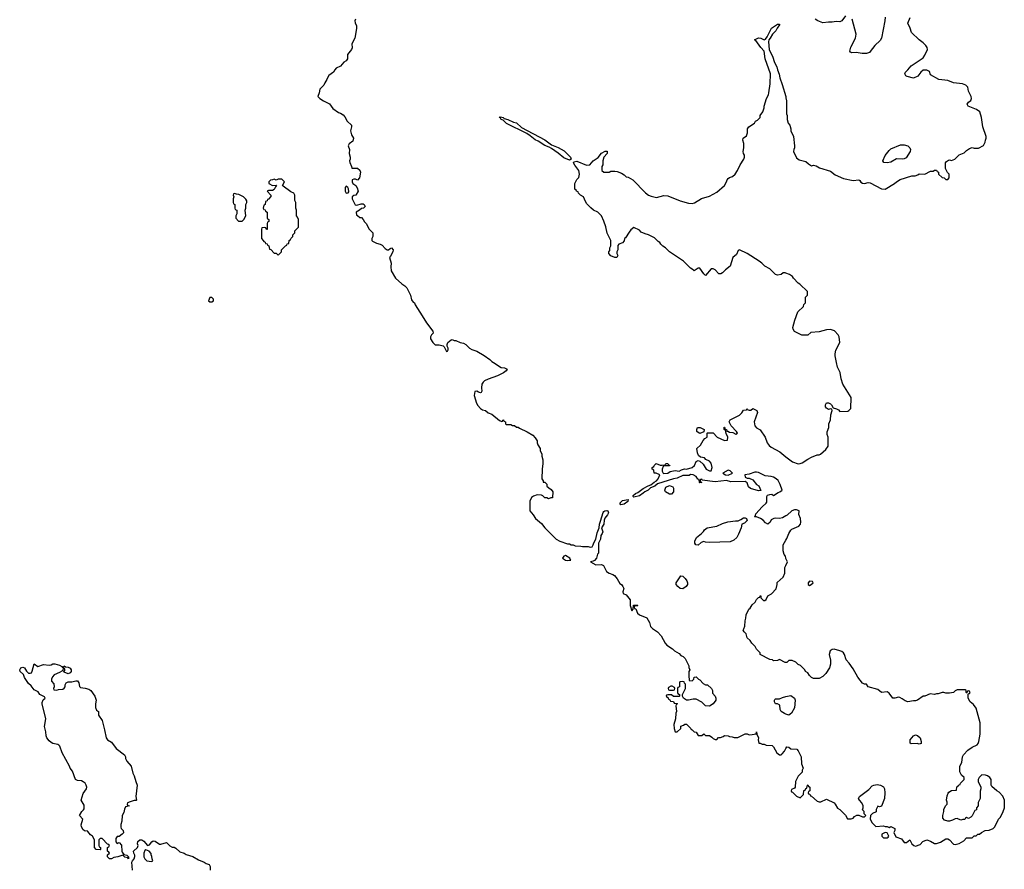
# Model space of a CAD drawing. Header units: inches. Extents: x 2347120 to 2490770, y 707513 to 877705.
# Tile 84 of 132: x 2401898 to 2412309, y 844640 to 853624. Entities that reach past the tile are written whole.
import ezdxf

# ---------------------------------------------------------------- set-up
doc = ezdxf.new("R2010")
doc.units = ezdxf.units.IN
doc.header["$MEASUREMENT"] = 0
for name, color, linetype in [('C4804', 7, 'Continuous'), ('C4805', 7, 'Continuous'), ('C4814', 7, 'Continuous'), ('C4815', 7, 'Continuous')]:
    doc.layers.add(name, color=color, linetype=linetype)

msp = doc.modelspace()

# ---------------------------------------------------------------- linework, layer by layer
at = {"layer": 'C4804', "color": 5}
for points, elevation in [([(2406907, 850000), (2406990, 849945), (2407024, 849944), (2407052, 849930), (2407042, 849910), (2407012, 849890), (2406950, 849859), (2406850, 849824), (2406814, 849806), (2406798, 849790), (2406786, 849770), (2406781, 849730), (2406784, 849696), (2406778, 849682), (2406770, 849678), (2406750, 849684), (2406730, 849697), (2406710, 849694), (2406705, 849650), (2406729, 849569), (2406743, 849543), (2406771, 849511), (2406790, 849498), (2406822, 849490), (2406850, 849466), (2406891, 849451), (2406970, 849385), (2406982, 849382), (2406990, 849374), (2407002, 849378), (2407006, 849390), (2407012, 849392), (2407018, 849378), (2407034, 849370), (2407034, 849350), (2407044, 849344), (2407090, 849342), (2407110, 849332), (2407130, 849332), (2407150, 849314), (2407170, 849314), (2407184, 849304), (2407265, 849265), (2407322, 849230), (2407350, 849202), (2407371, 849170), (2407371, 849150), (2407378, 849130), (2407402, 849090), (2407402, 849070), (2407418, 849030), (2407418, 849010), (2407431, 848970), (2407431, 848931), (2407421, 848870), (2407418, 848770), (2407434, 848746), (2407434, 848734), (2407450, 848732), (2407470, 848712), (2407472, 848692), (2407492, 848672), (2407517, 848657), (2407534, 848630), (2407533, 848573), (2407530, 848568), (2407513, 848567), (2407490, 848558), (2407470, 848568), (2407450, 848568), (2407428, 848588), (2407415, 848595), (2407370, 848599), (2407330, 848584), (2407311, 848570), (2407293, 848533), (2407291, 848430), (2407327, 848387), (2407351, 848350), (2407416, 848296), (2407451, 848250), (2407571, 848131), (2407610, 848111), (2407690, 848082), (2407710, 848082), (2407730, 848072), (2407751, 848071), (2407770, 848062), (2407830, 848058), (2407850, 848052), (2407908, 848052), (2407930, 848045), (2407950, 848051), (2407961, 848070), (2407967, 848093), (2407989, 848130), (2408004, 848196), (2408026, 848250), (2408029, 848290), (2408038, 848322), (2408067, 848413), (2408075, 848425), (2408086, 848430), (2408107, 848433), (2408118, 848430), (2408123, 848410), (2408112, 848388), (2408086, 848354), (2408078, 848330), (2408076, 848290), (2408050, 848250), (2408062, 848210), (2408056, 848190), (2408044, 848170), (2408040, 848130), (2408018, 848090), (2408018, 847982), (2408008, 847972), (2407997, 847930), (2407976, 847904), (2407963, 847897), (2407932, 847890), (2407990, 847859), (2408050, 847862), (2408070, 847854), (2408102, 847790), (2408130, 847771), (2408170, 847758), (2408186, 847746), (2408216, 847710), (2408243, 847663), (2408262, 847650), (2408276, 847630), (2408285, 847610), (2408274, 847574), (2408278, 847558), (2408310, 847542), (2408352, 847490), (2408354, 847430), (2408370, 847374), (2408386, 847390), (2408387, 847433), (2408430, 847434), (2408434, 847430), (2408430, 847426), (2408398, 847422), (2408394, 847410), (2408398, 847398), (2408413, 847393), (2408432, 847350), (2408452, 847330), (2408530, 847298), (2408556, 847250), (2408568, 847208), (2408590, 847185), (2408642, 847150), (2408682, 847110), (2408722, 847030), (2408742, 847010), (2408802, 846970), (2408822, 846950), (2408870, 846922), (2408890, 846902), (2408914, 846890), (2408934, 846870), (2408972, 846790), (2408973, 846773), (2408982, 846750), (2408974, 846730), (2408972, 846690), (2408978, 846638), (2409010, 846634), (2409026, 846650), (2409028, 846672), (2409050, 846674), (2409074, 846650), (2409090, 846642), (2409125, 846605), (2409150, 846592), (2409172, 846592), (2409212, 846552), (2409222, 846530), (2409224, 846504), (2409251, 846470), (2409258, 846450), (2409258, 846430), (2409230, 846388), (2409190, 846366), (2409150, 846368), (2409110, 846408), (2409050, 846439), (2409020, 846440), (2408970, 846429), (2408950, 846429), (2408918, 846450), (2408906, 846470), (2408906, 846490), (2408938, 846550), (2408938, 846598), (2408927, 846607), (2408922, 846622), (2408910, 846626), (2408878, 846622), (2408874, 846610), (2408874, 846570), (2408858, 846562), (2408854, 846550), (2408854, 846510), (2408858, 846498), (2408874, 846490), (2408874, 846470), (2408870, 846466), (2408810, 846466), (2408790, 846486), (2408750, 846486), (2408738, 846482), (2408734, 846470), (2408753, 846453), (2408758, 846438), (2408773, 846433), (2408778, 846418), (2408810, 846414), (2408818, 846398), (2408850, 846394), (2408852, 846390), (2408838, 846382), (2408834, 846370), (2408842, 846310), (2408834, 846290), (2408832, 846232), (2408816, 846170), (2408818, 846130), (2408830, 846094), (2408850, 846094), (2408888, 846130), (2408890, 846154), (2408916, 846164), (2408930, 846174), (2408950, 846174), (2408994, 846130), (2408998, 846118), (2409010, 846114), (2409030, 846094), (2409051, 846091), (2409070, 846054), (2409110, 846054), (2409130, 846074), (2409150, 846054), (2409190, 846054), (2409217, 846037), (2409230, 846022), (2409250, 846014), (2409270, 846014), (2409288, 846032), (2409307, 846033), (2409336, 846044), (2409350, 846054), (2409390, 846052), (2409404, 846044), (2409430, 846042), (2409453, 846033), (2409490, 846032), (2409570, 846074), (2409590, 846074), (2409610, 846062), (2409644, 846064), (2409686, 846074), (2409690, 846094), (2409692, 846070), (2409711, 846031), (2409706, 846010), (2409714, 845974), (2409726, 845974), (2409750, 845962), (2409770, 845962), (2409790, 845954), (2409854, 845950), (2409870, 845934), (2409902, 845870), (2409930, 845852), (2409950, 845851), (2409960, 845860), (2409985, 845890), (2410000, 845916)], 120), ([(2410000, 848378), (2409965, 848355), (2409930, 848349), (2409887, 848353), (2409871, 848349), (2409845, 848335), (2409834, 848310), (2409810, 848288), (2409783, 848303), (2409758, 848330), (2409730, 848349), (2409690, 848368), (2409670, 848366), (2409666, 848370), (2409678, 848382), (2409683, 848397), (2409748, 848472), (2409790, 848511), (2409797, 848523), (2409799, 848581), (2409805, 848595), (2409830, 848604), (2409850, 848605), (2409870, 848593), (2409917, 848623), (2409935, 848630), (2409959, 848650), (2409938, 848710), (2409917, 848750), (2409897, 848770), (2409870, 848787), (2409845, 848795), (2409781, 848801), (2409710, 848835), (2409690, 848839), (2409670, 848839), (2409610, 848817), (2409565, 848810), (2409570, 848786), (2409590, 848776), (2409610, 848775), (2409650, 848759), (2409688, 848708), (2409713, 848693), (2409733, 848647), (2409710, 848641), (2409626, 848666), (2409605, 848685), (2409590, 848726), (2409570, 848739), (2409417, 848737), (2409370, 848750), (2409250, 848736), (2409115, 848755), (2409110, 848766), (2409098, 848762), (2409094, 848750), (2409098, 848738), (2409111, 848730), (2409090, 848726), (2409086, 848730), (2409082, 848762), (2409067, 848767), (2409050, 848795), (2409018, 848810), (2408990, 848813), (2408975, 848805), (2408910, 848804), (2408850, 848776), (2408810, 848770), (2408643, 848717), (2408615, 848690), (2408568, 848672), (2408542, 848650), (2408507, 848633), (2408490, 848616), (2408450, 848590), (2408390, 848575), (2408383, 848583), (2408386, 848594), (2408408, 848612), (2408435, 848625), (2408490, 848668), (2408544, 848696), (2408570, 848704), (2408605, 848735), (2408630, 848746), (2408649, 848770), (2408666, 848810), (2408627, 848827), (2408606, 848830), (2408602, 848862), (2408586, 848870), (2408586, 848890), (2408602, 848898), (2408606, 848910), (2408629, 848931), (2408670, 848912), (2408690, 848912), (2408722, 848918), (2408730, 848932), (2408750, 848932), (2408758, 848918), (2408773, 848913), (2408770, 848906), (2408710, 848906), (2408702, 848898), (2408691, 848870), (2408691, 848850), (2408702, 848830), (2408710, 848826), (2408750, 848828), (2408775, 848845), (2408830, 848858), (2408870, 848851), (2408896, 848864), (2408927, 848873), (2408950, 848871), (2409008, 848890), (2409032, 848908), (2409050, 848952), (2409070, 848962), (2409090, 848954), (2409124, 848924), (2409156, 848870), (2409190, 848855), (2409210, 848852), (2409219, 848890), (2409210, 848935), (2409190, 848955), (2409154, 848974), (2409138, 848990), (2409098, 848998), (2409075, 849015), (2409063, 849043), (2409058, 849090), (2409095, 849125), (2409125, 849175), (2409143, 849197), (2409166, 849210), (2409166, 849250), (2409170, 849254), (2409230, 849254), (2409274, 849210), (2409350, 849174), (2409382, 849178), (2409386, 849210), (2409368, 849248), (2409362, 849282), (2409346, 849290), (2409346, 849314), (2409350, 849314), (2409354, 849306), (2409354, 849294), (2409372, 849290), (2409374, 849274), (2409386, 849274), (2409402, 849262), (2409437, 849257), (2409470, 849242), (2409486, 849250), (2409478, 849270), (2409422, 849330), (2409398, 849370), (2409410, 849394), (2409510, 849442), (2409535, 849465), (2409550, 849494), (2409582, 849498), (2409590, 849514), (2409598, 849498), (2409610, 849494), (2409630, 849494), (2409650, 849512), (2409691, 849491), (2409698, 849470), (2409665, 849370), (2409671, 849330), (2409688, 849308), (2409727, 849287), (2409779, 849210), (2409803, 849150), (2409821, 849121), (2409842, 849102), (2409934, 849054), (2410000, 849002)], 120), ([(2410000, 847926), (2409998, 847930), (2409995, 847950), (2409982, 847970), (2409970, 848006), (2409969, 848071), (2410000, 848121)], 120), ([(2410000, 846827), (2409990, 846826), (2409930, 846858), (2409910, 846848), (2409870, 846846), (2409856, 846856), (2409830, 846858), (2409726, 846910), (2409726, 846930), (2409690, 846966), (2409675, 846995), (2409638, 847030), (2409620, 847060), (2409590, 847088), (2409578, 847130), (2409558, 847150), (2409546, 847170), (2409556, 847184), (2409566, 847210), (2409568, 847268), (2409576, 847296), (2409578, 847330), (2409608, 847390), (2409620, 847400), (2409643, 847437), (2409675, 847465), (2409690, 847494), (2409710, 847514), (2409722, 847518), (2409726, 847530), (2409734, 847530), (2409734, 847510), (2409754, 847490), (2409764, 847484), (2409776, 847484), (2409790, 847494), (2409809, 847531), (2409848, 847552), (2409896, 847604), (2409908, 847650), (2409908, 847672), (2409969, 847730), (2409989, 847770), (2409989, 847830), (2410000, 847853)], 120), ([(2410000, 846280), (2409986, 846286), (2409949, 846309), (2409939, 846330), (2409934, 846374), (2409910, 846389), (2409888, 846390), (2409878, 846410), (2409878, 846430), (2409883, 846437), (2409890, 846442), (2409930, 846442), (2409963, 846457), (2410000, 846466)], 120), ([(2403089, 844630), (2403084, 844716), (2403089, 844731), (2403109, 844751), (2403115, 844775), (2403115, 844790), (2403104, 844810), (2403102, 844830), (2403142, 844870), (2403149, 844890), (2403142, 844910), (2403147, 844933), (2403170, 844951), (2403190, 844951), (2403210, 844938), (2403250, 844892), (2403270, 844898), (2403295, 844930), (2403310, 844941), (2403330, 844938), (2403375, 844905), (2403390, 844905), (2403450, 844925), (2403487, 844887), (2403510, 844875), (2403530, 844873), (2403550, 844862), (2403590, 844823), (2403638, 844810), (2403658, 844798), (2403730, 844776), (2403790, 844739), (2403850, 844716), (2403870, 844703), (2403902, 844690), (2403911, 844670), (2403911, 844630)], 80)]:
    msp.add_lwpolyline(points, dxfattribs=dict(at, elevation=elevation))
for points, elevation in [([(2409090, 849249), (2409070, 849258), (2409058, 849270), (2409058, 849290), (2409066, 849310), (2409092, 849312), (2409134, 849290), (2409133, 849267)], 120), ([(2409390, 848859), (2409334, 848830), (2409362, 848810), (2409390, 848808), (2409435, 848830), (2409410, 848855)], 120), ([(2408770, 848608), (2408728, 848630), (2408718, 848650), (2408730, 848682), (2408770, 848698), (2408804, 848684), (2408812, 848670), (2408812, 848630), (2408790, 848608)], 120), ([(2408254, 848494), (2408243, 848510), (2408270, 848538), (2408331, 848551), (2408327, 848530), (2408290, 848500)], 120), ([(2409190, 848095), (2409150, 848098), (2409130, 848106), (2409104, 848096), (2409070, 848066), (2409046, 848070), (2409038, 848090), (2409038, 848110), (2409055, 848150), (2409108, 848190), (2409129, 848211), (2409138, 848230), (2409168, 848250), (2409270, 848267), (2409330, 848297), (2409387, 848313), (2409466, 848326), (2409495, 848325), (2409523, 848337), (2409550, 848358), (2409570, 848358), (2409582, 848350), (2409591, 848329), (2409560, 848300), (2409532, 848288), (2409526, 848250), (2409498, 848182), (2409479, 848150), (2409450, 848119), (2409410, 848104)], 120), ([(2407670, 847957), (2407650, 847952), (2407638, 847930), (2407670, 847907), (2407690, 847905), (2407710, 847909), (2407726, 847910), (2407718, 847918), (2407715, 847930)], 120), ([(2408910, 847606), (2408882, 847610), (2408855, 847630), (2408839, 847650), (2408839, 847670), (2408890, 847742), (2408910, 847738), (2408934, 847714), (2408951, 847691), (2408958, 847670), (2408958, 847650), (2408945, 847630)], 120), ([(2402090, 846785), (2402150, 846805), (2402210, 846799), (2402230, 846801), (2402250, 846811), (2402270, 846811), (2402318, 846798), (2402344, 846784), (2402350, 846774), (2402362, 846778), (2402370, 846792), (2402382, 846782), (2402410, 846778), (2402430, 846765), (2402441, 846750), (2402442, 846730), (2402430, 846718), (2402410, 846708), (2402370, 846726), (2402366, 846734), (2402370, 846734), (2402378, 846750), (2402370, 846766), (2402358, 846762), (2402354, 846746), (2402344, 846736), (2402320, 846720), (2402264, 846696), (2402244, 846676), (2402234, 846650), (2402234, 846630), (2402260, 846600), (2402262, 846570), (2402254, 846550), (2402258, 846538), (2402290, 846534), (2402310, 846542), (2402355, 846545), (2402370, 846554), (2402378, 846570), (2402378, 846590), (2402390, 846611), (2402410, 846622), (2402450, 846622), (2402490, 846632), (2402510, 846632), (2402525, 846610), (2402530, 846574), (2402541, 846561), (2402590, 846556), (2402630, 846543), (2402651, 846530), (2402691, 846470), (2402705, 846430), (2402698, 846390), (2402698, 846350), (2402710, 846322), (2402732, 846310), (2402731, 846270), (2402770, 846214), (2402795, 846115), (2402811, 846030), (2402828, 846008), (2402870, 845984), (2402919, 845919), (2403005, 845850), (2403018, 845830), (2403018, 845810), (2403030, 845782), (2403075, 845730), (2403095, 845655), (2403110, 845630), (2403125, 845570), (2403141, 845530), (2403126, 845410), (2403134, 845370), (2403130, 845366), (2403110, 845366), (2403065, 845355), (2403038, 845342), (2403034, 845330), (2403038, 845318), (2403054, 845310), (2403018, 845302), (2403005, 845275), (2403000, 845240), (2402982, 845210), (2402978, 845150), (2402966, 845114), (2402966, 845086), (2402972, 845070), (2402991, 845051), (2402994, 845026), (2402982, 845010), (2402950, 844986), (2402930, 844986), (2402913, 844967), (2402914, 844930), (2402930, 844914), (2402950, 844922), (2402974, 844894), (2402978, 844830), (2402982, 844822), (2402998, 844798), (2403031, 844791), (2403050, 844772), (2403050, 844749), (2403042, 844762), (2403010, 844769), (2402990, 844788), (2402934, 844770), (2402895, 844765), (2402870, 844749), (2402846, 844750), (2402828, 844770), (2402828, 844792), (2402846, 844810), (2402842, 844822), (2402826, 844830), (2402826, 844870), (2402842, 844878), (2402846, 844890), (2402842, 844902), (2402827, 844907), (2402770, 844966), (2402750, 844966), (2402734, 844950), (2402734, 844890), (2402738, 844878), (2402754, 844870), (2402754, 844850), (2402750, 844846), (2402706, 844850), (2402688, 844870), (2402688, 844950), (2402669, 844989), (2402646, 845006), (2402620, 845040), (2402610, 845048), (2402590, 845044), (2402570, 845058), (2402553, 845090), (2402549, 845110), (2402566, 845170), (2402529, 845210), (2402555, 845250), (2402573, 845267), (2402579, 845281), (2402579, 845319), (2402548, 845370), (2402570, 845442), (2402604, 845490), (2402607, 845510), (2402601, 845530), (2402590, 845550), (2402570, 845566), (2402550, 845574), (2402510, 845579), (2402489, 845590), (2402456, 845676), (2402430, 845708), (2402426, 845730), (2402347, 845870), (2402322, 845942), (2402313, 845953), (2402300, 845960), (2402250, 845969), (2402230, 845981), (2402210, 845997), (2402186, 846030), (2402177, 846050), (2402174, 846094), (2402161, 846150), (2402173, 846230), (2402134, 846390), (2402135, 846405), (2402147, 846433), (2402166, 846450), (2402162, 846462), (2402110, 846488), (2402095, 846515), (2402050, 846538), (2402020, 846580), (2401990, 846606), (2401949, 846669), (2401940, 846700), (2401902, 846730), (2401898, 846750), (2401909, 846771), (2401930, 846778), (2401950, 846771), (2401970, 846734), (2401990, 846714), (2402010, 846714), (2402022, 846718), (2402030, 846734), (2402050, 846811)], 80), ([(2408796, 846576), (2408784, 846576), (2408758, 846562), (2408754, 846550), (2408758, 846538), (2408770, 846534), (2408810, 846534), (2408822, 846538), (2408826, 846550), (2408822, 846562)], 120), ([(2403230, 844846), (2403222, 844838), (2403212, 844810), (2403212, 844770), (2403222, 844750), (2403242, 844730), (2403290, 844722), (2403306, 844730), (2403298, 844750), (2403296, 844776), (2403287, 844793), (2403287, 844807), (2403266, 844830)], 80)]:
    msp.add_lwpolyline(points, close=True, dxfattribs=dict(at, elevation=elevation))
at = {"layer": 'C4805', "color": 5, "elevation": 120}
for points in [[(2405450, 853628), (2405441, 853610), (2405445, 853590), (2405459, 853559), (2405459, 853530), (2405441, 853430), (2405411, 853370), (2405414, 853326), (2405406, 853310), (2405363, 853257), (2405365, 853210), (2405351, 853190), (2405327, 853173), (2405290, 853134), (2405245, 853110), (2405230, 853095), (2405216, 853070), (2405168, 853032), (2405151, 853010), (2405145, 852990), (2405123, 852957), (2405115, 852930), (2405071, 852889), (2405066, 852850), (2405052, 852810), (2405072, 852790), (2405110, 852766), (2405174, 852734), (2405210, 852686), (2405270, 852641), (2405290, 852636), (2405318, 852618), (2405337, 852597), (2405361, 852550), (2405406, 852510), (2405407, 852490), (2405397, 852450), (2405408, 852408), (2405426, 852370), (2405425, 852355), (2405422, 852338), (2405382, 852310), (2405372, 852290), (2405385, 852250), (2405382, 852210), (2405391, 852170), (2405391, 852150), (2405384, 852130), (2405387, 852113), (2405407, 852070), (2405410, 852054), (2405470, 852054), (2405493, 852033), (2405502, 852010), (2405492, 851950), (2405470, 851926), (2405450, 851938), (2405430, 851938), (2405414, 851930), (2405414, 851910), (2405422, 851890), (2405451, 851871), (2405466, 851846), (2405476, 851810), (2405451, 851769), (2405430, 851766), (2405414, 851750), (2405412, 851730), (2405445, 851665), (2405464, 851664), (2405510, 851678), (2405530, 851678), (2405542, 851670), (2405552, 851650), (2405534, 851630), (2405513, 851627), (2405492, 851608), (2405454, 851590), (2405458, 851558), (2405470, 851554), (2405493, 851533), (2405511, 851531), (2405531, 851511), (2405545, 851485), (2405562, 851470), (2405592, 851410), (2405631, 851371), (2405632, 851330), (2405622, 851310), (2405622, 851290), (2405630, 851282), (2405670, 851262), (2405710, 851251), (2405730, 851238), (2405763, 851203), (2405785, 851190), (2405798, 851190), (2405815, 851205), (2405829, 851211), (2405846, 851190), (2405845, 851170), (2405818, 851122), (2405807, 851110), (2405825, 851050), (2405821, 851010), (2405827, 850967), (2405872, 850890), (2405938, 850830), (2405970, 850811), (2405990, 850790), (2406031, 850710), (2406041, 850661), (2406058, 850638), (2406071, 850631), (2406078, 850610), (2406154, 850494), (2406198, 850418), (2406265, 850330), (2406271, 850309), (2406252, 850290), (2406242, 850270), (2406242, 850250), (2406265, 850210), (2406290, 850187), (2406335, 850185), (2406375, 850175), (2406385, 850165), (2406410, 850114), (2406422, 850118), (2406427, 850133), (2406428, 850150), (2406418, 850170), (2406418, 850190), (2406426, 850210), (2406460, 850240), (2406470, 850242), (2406493, 850233), (2406510, 850232), (2406554, 850210), (2406590, 850202), (2406614, 850190), (2406654, 850150), (2406677, 850137), (2406730, 850118), (2406810, 850072), (2406870, 850031), (2406890, 850011), (2406907, 850000)], [(2410000, 850943), (2409990, 850946), (2409970, 850946), (2409950, 850928), (2409910, 850922), (2409890, 850929), (2409830, 850988), (2409776, 851016), (2409746, 851050), (2409718, 851070), (2409589, 851150), (2409510, 851192), (2409496, 851184), (2409478, 851142), (2409438, 851110), (2409410, 851018), (2409360, 850980), (2409330, 850948), (2409310, 850938), (2409290, 850938), (2409250, 850978), (2409230, 850988), (2409210, 850988), (2409150, 850918), (2409130, 850938), (2409090, 850998), (2409070, 850998), (2409029, 850969), (2409020, 850980), (2408990, 850998), (2408918, 851070), (2408770, 851169), (2408728, 851210), (2408698, 851230), (2408678, 851250), (2408668, 851268), (2408650, 851278), (2408610, 851318), (2408546, 851350), (2408510, 851358), (2408470, 851378), (2408450, 851398), (2408390, 851426), (2408360, 851400), (2408342, 851378), (2408304, 851316), (2408294, 851310), (2408290, 851286), (2408270, 851266), (2408234, 851250), (2408224, 851236), (2408222, 851190), (2408212, 851170), (2408212, 851150), (2408222, 851130), (2408212, 851110), (2408190, 851108), (2408148, 851128), (2408128, 851150), (2408128, 851170), (2408136, 851184), (2408138, 851210), (2408147, 851233), (2408148, 851288), (2408110, 851366), (2408095, 851435), (2408075, 851495), (2408048, 851550), (2408010, 851588), (2407966, 851610), (2407936, 851636), (2407896, 851676), (2407880, 851700), (2407858, 851750), (2407828, 851770), (2407806, 851790), (2407802, 851802), (2407786, 851810), (2407782, 851822), (2407766, 851830), (2407768, 851892), (2407790, 851934), (2407810, 851954), (2407818, 851990), (2407809, 852030), (2407766, 852086), (2407754, 852110), (2407758, 852122), (2407790, 852127), (2407890, 852087), (2407926, 852090), (2407962, 852130), (2408013, 852167), (2408050, 852211), (2408090, 852232), (2408110, 852232), (2408111, 852210), (2408076, 852170), (2408062, 852130), (2408062, 852090), (2408054, 852070), (2408054, 852030), (2408073, 852013), (2408130, 852012), (2408150, 852022), (2408190, 852022), (2408217, 852017), (2408260, 852000), (2408290, 851982), (2408310, 851962), (2408330, 851958), (2408382, 851930), (2408514, 851794), (2408548, 851768), (2408576, 851756), (2408630, 851745), (2408710, 851764), (2408750, 851761), (2408882, 851710), (2408970, 851685), (2409010, 851681), (2409034, 851686), (2409107, 851733), (2409190, 851759), (2409270, 851801), (2409350, 851871), (2409372, 851908), (2409377, 851930), (2409390, 851946), (2409404, 851956), (2409435, 851965), (2409464, 851990), (2409489, 852030), (2409516, 852090), (2409554, 852150), (2409562, 852170), (2409562, 852190), (2409550, 852208), (2409546, 852230), (2409555, 852270), (2409554, 852314), (2409544, 852350), (2409549, 852370), (2409583, 852397), (2409594, 852426), (2409595, 852470), (2409608, 852490), (2409668, 852530), (2409678, 852550), (2409698, 852562), (2409728, 852590), (2409729, 852610), (2409755, 852650), (2409768, 852692), (2409769, 852710), (2409794, 852790), (2409814, 852830), (2409819, 852850), (2409834, 852946), (2409835, 853050), (2409779, 853210), (2409769, 853290), (2409733, 853330), (2409682, 853402), (2409668, 853410), (2409711, 853431), (2409734, 853430), (2409770, 853411), (2409782, 853418), (2409800, 853441), (2409846, 853534), (2409910, 853576), (2409930, 853578), (2409933, 853570), (2409906, 853534), (2409893, 853507), (2409856, 853470), (2409833, 853427), (2409818, 853410), (2409816, 853390), (2409824, 853310), (2409839, 853270), (2409859, 853239), (2409879, 853170), (2409904, 853124), (2409910, 853092), (2409928, 853048), (2409934, 853010), (2409960, 852940), (2409998, 852810), (2410000, 852798)]]:
    msp.add_lwpolyline(points, dxfattribs=at)
for points in [[(2407710, 852139), (2407650, 852164), (2407593, 852213), (2407521, 852261), (2407496, 852276), (2407450, 852293), (2407379, 852339), (2407350, 852352), (2407296, 852396), (2407260, 852420), (2407045, 852525), (2407010, 852562), (2406990, 852570), (2406983, 852583), (2406968, 852592), (2406983, 852597), (2407009, 852591), (2407020, 852580), (2407058, 852570), (2407120, 852540), (2407152, 852532), (2407203, 852483), (2407450, 852354), (2407520, 852300), (2407593, 852273), (2407656, 852236), (2407723, 852170), (2407730, 852148)], [(2404670, 851938), (2404630, 851938), (2404610, 851926), (2404590, 851938), (2404571, 851929), (2404550, 851928), (2404532, 851910), (2404534, 851890), (2404570, 851872), (2404610, 851874), (2404614, 851870), (2404602, 851858), (2404590, 851828), (2404570, 851818), (2404530, 851818), (2404514, 851810), (2404554, 851770), (2404553, 851753), (2404530, 851726), (2404518, 851722), (2404513, 851707), (2404498, 851702), (2404494, 851670), (2404478, 851662), (2404474, 851630), (2404478, 851618), (2404493, 851613), (2404498, 851598), (2404514, 851590), (2404514, 851530), (2404518, 851518), (2404534, 851510), (2404534, 851490), (2404518, 851482), (2404514, 851470), (2404513, 851407), (2404507, 851407), (2404502, 851422), (2404490, 851426), (2404458, 851422), (2404454, 851410), (2404454, 851310), (2404474, 851290), (2404478, 851278), (2404493, 851273), (2404498, 851258), (2404513, 851253), (2404518, 851238), (2404533, 851233), (2404538, 851198), (2404553, 851193), (2404590, 851154), (2404610, 851154), (2404630, 851134), (2404666, 851170), (2404666, 851190), (2404710, 851234), (2404722, 851238), (2404727, 851253), (2404742, 851258), (2404746, 851290), (2404762, 851298), (2404767, 851313), (2404786, 851330), (2404786, 851350), (2404806, 851370), (2404806, 851390), (2404846, 851430), (2404846, 851510), (2404836, 851536), (2404826, 851550), (2404826, 851610), (2404818, 851630), (2404818, 851690), (2404807, 851713), (2404808, 851770), (2404798, 851790), (2404765, 851805), (2404683, 851863), (2404678, 851870), (2404698, 851910)], [(2405350, 851865), (2405340, 851850), (2405339, 851810), (2405350, 851791), (2405370, 851794), (2405378, 851802), (2405375, 851835), (2405369, 851850)], [(2404170, 851786), (2404158, 851782), (2404154, 851770), (2404162, 851750), (2404154, 851730), (2404154, 851690), (2404158, 851678), (2404174, 851670), (2404174, 851630), (2404178, 851618), (2404194, 851610), (2404194, 851570), (2404182, 851550), (2404184, 851524), (2404213, 851493), (2404250, 851494), (2404268, 851512), (2404289, 851550), (2404282, 851610), (2404288, 851630), (2404288, 851670), (2404298, 851690), (2404298, 851710), (2404290, 851726), (2404266, 851750), (2404216, 851776), (2404190, 851778)], [(2403930, 850686), (2403910, 850686), (2403894, 850650), (2403910, 850642), (2403930, 850642), (2403946, 850650), (2403946, 850670)]]:
    msp.add_lwpolyline(points, close=True, dxfattribs=at)
at = {"layer": 'C4814', "color": 5, "elevation": 120}
for points in [[(2410000, 849002), (2410070, 848948), (2410130, 848927), (2410149, 848931), (2410170, 848938), (2410230, 848978), (2410270, 848998), (2410330, 849022), (2410350, 849022), (2410366, 849030), (2410420, 849080), (2410447, 849113), (2410448, 849210), (2410436, 849236), (2410436, 849264), (2410455, 849310), (2410455, 849350), (2410470, 849394), (2410474, 849446), (2410488, 849490), (2410486, 849506), (2410470, 849508), (2410450, 849502), (2410430, 849515), (2410419, 849530), (2410419, 849550), (2410429, 849571), (2410450, 849572), (2410470, 849562), (2410482, 849550), (2410498, 849518), (2410534, 849510), (2410557, 849497), (2410570, 849482), (2410655, 849485), (2410666, 849490), (2410687, 849513), (2410688, 849630), (2410602, 849770), (2410585, 849825), (2410572, 849892), (2410546, 849950), (2410535, 850000)], [(2410000, 848121), (2410010, 848138), (2410029, 848191), (2410050, 848225), (2410063, 848237), (2410135, 848270), (2410154, 848290), (2410159, 848310), (2410154, 848350), (2410135, 848390), (2410138, 848430), (2410110, 848442), (2410090, 848441), (2410062, 848430), (2410014, 848386), (2410000, 848378)], [(2410000, 847853), (2410018, 847890), (2410000, 847926)], [(2410000, 845916), (2410010, 845934), (2410032, 845932), (2410053, 845913), (2410114, 845910), (2410130, 845894), (2410162, 845830), (2410164, 845756), (2410182, 845710), (2410173, 845687), (2410172, 845668), (2410130, 845626), (2410102, 845570), (2410098, 845510), (2410090, 845498), (2410058, 845482), (2410054, 845470), (2410058, 845458), (2410070, 845454), (2410110, 845412), (2410150, 845394), (2410186, 845430), (2410188, 845472), (2410202, 845478), (2410210, 845494), (2410222, 845498), (2410226, 845530), (2410230, 845534), (2410238, 845518), (2410254, 845510), (2410254, 845470), (2410238, 845462), (2410234, 845450), (2410238, 845438), (2410253, 845433), (2410258, 845418), (2410270, 845414), (2410330, 845362), (2410350, 845354), (2410370, 845354), (2410430, 845382), (2410510, 845342), (2410522, 845330), (2410545, 845285), (2410571, 845271), (2410631, 845211), (2410650, 845174), (2410690, 845174), (2410710, 845182), (2410723, 845197), (2410750, 845214), (2410770, 845214), (2410810, 845194), (2410830, 845194), (2410846, 845210), (2410827, 845227), (2410826, 845250), (2410808, 845268), (2410818, 845290), (2410818, 845310), (2410803, 845343), (2410778, 845370), (2410768, 845390), (2410778, 845410), (2410875, 845485), (2410910, 845521), (2410930, 845531), (2410964, 845536), (2410998, 845530), (2411030, 845511), (2411043, 845490), (2411047, 845450), (2411041, 845390), (2411011, 845309), (2410990, 845302), (2410970, 845308), (2410953, 845273), (2410953, 845247), (2410914, 845230), (2410894, 845210), (2410892, 845170), (2410911, 845131), (2410952, 845092), (2411030, 845098), (2411050, 845092), (2411070, 845094), (2411090, 845082), (2411110, 845091), (2411138, 845078), (2411151, 845070), (2411151, 845050), (2411142, 845030), (2411163, 844983), (2411222, 844962), (2411250, 844922), (2411276, 844924), (2411310, 844952), (2411332, 844910), (2411351, 844891), (2411370, 844885), (2411418, 844902), (2411446, 844934), (2411490, 844951), (2411530, 844938), (2411570, 844912), (2411590, 844911), (2411634, 844926), (2411690, 844962), (2411710, 844962), (2411730, 844952), (2411770, 844905), (2411790, 844901), (2411830, 844911), (2411880, 844940), (2411910, 844972), (2411970, 844974), (2411990, 844994), (2412010, 844994), (2412028, 845012), (2412047, 845013), (2412066, 845030), (2412106, 845050), (2412147, 845053), (2412190, 845072), (2412208, 845090), (2412249, 845170), (2412269, 845191), (2412298, 845250), (2412309, 845290), (2412309, 845370), (2412294, 845414), (2412255, 845455), (2412230, 845468), (2412176, 845516), (2412168, 845530), (2412169, 845590), (2412155, 845610), (2412130, 845629), (2412110, 845635), (2412070, 845638), (2412042, 845610), (2412032, 845590), (2412032, 845570), (2412062, 845510), (2412062, 845490), (2412053, 845467), (2412052, 845390), (2412033, 845347), (2412032, 845310), (2412014, 845290), (2412014, 845270), (2411998, 845262), (2411970, 845206), (2411954, 845190), (2411930, 845178), (2411910, 845186), (2411898, 845182), (2411890, 845166), (2411870, 845166), (2411850, 845158), (2411810, 845178), (2411790, 845175), (2411762, 845158), (2411730, 845148), (2411710, 845148), (2411678, 845158), (2411660, 845180), (2411658, 845210), (2411668, 845250), (2411668, 845272), (2411686, 845310), (2411706, 845330), (2411706, 845350), (2411698, 845370), (2411703, 845417), (2411715, 845445), (2411723, 845457), (2411750, 845472), (2411802, 845478), (2411807, 845513), (2411822, 845518), (2411826, 845530), (2411842, 845538), (2411846, 845550), (2411886, 845590), (2411886, 845610), (2411856, 845636), (2411838, 845670), (2411838, 845730), (2411858, 845770), (2411866, 845830), (2411878, 845850), (2411922, 845898), (2411968, 845930), (2412023, 845957), (2412034, 845970), (2412041, 845990), (2412055, 846070), (2412055, 846190), (2412010, 846342), (2411982, 846382), (2411949, 846410), (2411928, 846450), (2411926, 846494), (2411942, 846498), (2411946, 846510), (2411942, 846522), (2411930, 846526), (2411918, 846522), (2411914, 846506), (2411910, 846506), (2411906, 846510), (2411906, 846530), (2411896, 846536), (2411810, 846538), (2411790, 846528), (2411770, 846509), (2411730, 846502), (2411690, 846502), (2411670, 846509), (2411650, 846509), (2411610, 846495), (2411590, 846495), (2411570, 846489), (2411526, 846494), (2411470, 846469), (2411450, 846469), (2411392, 846430), (2411370, 846421), (2411350, 846422), (2411290, 846409), (2411261, 846421), (2411230, 846444), (2411205, 846455), (2411190, 846459), (2411151, 846449), (2411130, 846449), (2411090, 846502), (2411070, 846518), (2411010, 846509), (2410970, 846542), (2410870, 846568), (2410850, 846598), (2410830, 846598), (2410810, 846608), (2410759, 846670), (2410710, 846758), (2410670, 846818), (2410635, 846855), (2410619, 846910), (2410609, 846930), (2410590, 846943), (2410568, 846950), (2410510, 846966), (2410490, 846963), (2410466, 846950), (2410456, 846910), (2410471, 846850), (2410471, 846810), (2410462, 846770), (2410422, 846710), (2410402, 846690), (2410390, 846678), (2410350, 846658), (2410290, 846658), (2410270, 846668), (2410248, 846690), (2410230, 846718), (2410208, 846730), (2410198, 846750), (2410155, 846795), (2410130, 846806), (2410106, 846830), (2410067, 846847), (2410030, 846848), (2410010, 846828), (2410000, 846827)], [(2410000, 846466), (2410050, 846478), (2410090, 846451), (2410096, 846430), (2410091, 846349), (2410058, 846290), (2410030, 846269), (2410000, 846280)]]:
    msp.add_lwpolyline(points, dxfattribs=at)
for points in [[(2410250, 847686), (2410234, 847670), (2410234, 847650), (2410250, 847642), (2410266, 847650), (2410286, 847670), (2410282, 847682)], [(2411410, 845962), (2411389, 845969), (2411325, 845965), (2411315, 845975), (2411315, 846010), (2411350, 846051), (2411370, 846061), (2411390, 846056), (2411418, 846030), (2411431, 845990), (2411430, 845969)], [(2411050, 845028), (2411014, 845010), (2411012, 844990), (2411030, 844972), (2411070, 844974), (2411082, 844978), (2411086, 844990), (2411070, 845026)]]:
    msp.add_lwpolyline(points, close=True, dxfattribs=at)
at = {"layer": 'C4815', "color": 5, "elevation": 120}
for points in [[(2410000, 852798), (2410005, 852765), (2410006, 852630), (2410011, 852610), (2410011, 852570), (2410025, 852530), (2410042, 852510), (2410052, 852470), (2410052, 852450), (2410078, 852390), (2410091, 852290), (2410091, 852269), (2410082, 852250), (2410081, 852230), (2410110, 852162), (2410141, 852141), (2410210, 852125), (2410238, 852098), (2410270, 852078), (2410290, 852085), (2410320, 852080), (2410356, 852056), (2410470, 852023), (2410522, 851982), (2410610, 851943), (2410710, 851923), (2410770, 851931), (2410782, 851922), (2410790, 851907), (2410810, 851895), (2410830, 851891), (2410870, 851901), (2410890, 851898), (2411010, 851835), (2411049, 851831), (2411148, 851890), (2411170, 851911), (2411206, 851934), (2411330, 851972), (2411367, 851973), (2411396, 851984), (2411410, 851994), (2411470, 851992), (2411530, 852022), (2411558, 852022), (2411570, 852034), (2411593, 852033), (2411598, 852018), (2411614, 852010), (2411614, 851990), (2411650, 851954), (2411673, 851953), (2411690, 851934), (2411710, 851934), (2411726, 851950), (2411726, 851990), (2411707, 852007), (2411686, 852050), (2411688, 852110), (2411696, 852124), (2411720, 852140), (2411730, 852142), (2411750, 852134), (2411786, 852150), (2411830, 852194), (2411883, 852217), (2411910, 852242), (2411940, 852260), (2411969, 852271), (2411990, 852265), (2412035, 852265), (2412088, 852292), (2412108, 852330), (2412109, 852351), (2412118, 852370), (2412118, 852390), (2412082, 852490), (2412069, 852590), (2412049, 852650), (2412014, 852674), (2411928, 852710), (2411915, 852730), (2411929, 852750), (2411955, 852770), (2411962, 852790), (2411958, 852810), (2411929, 852869), (2411922, 852910), (2411902, 852930), (2411866, 852946), (2411770, 852957), (2411710, 852982), (2411618, 852990), (2411530, 853042), (2411516, 853076), (2411491, 853091), (2411450, 853090), (2411427, 853070), (2411393, 853027), (2411350, 853007), (2411282, 853022), (2411269, 853030), (2411257, 853050), (2411264, 853070), (2411290, 853095), (2411323, 853137), (2411450, 853219), (2411470, 853247), (2411498, 853310), (2411494, 853330), (2411479, 853350), (2411450, 853379), (2411409, 853410), (2411328, 853490), (2411315, 853535), (2411290, 853586), (2411313, 853647)], [(2410630, 853663), (2410590, 853610), (2410570, 853601), (2410530, 853605), (2410490, 853599), (2410450, 853599), (2410390, 853589), (2410338, 853610), (2410310, 853629)], [(2411050, 853650), (2411046, 853610), (2411010, 853430), (2410995, 853405), (2410939, 853350), (2410892, 853288), (2410882, 853278), (2410852, 853268), (2410807, 853267), (2410744, 853276), (2410695, 853275), (2410681, 853281), (2410675, 853290), (2410685, 853335), (2410735, 853430), (2410741, 853470), (2410700, 853630)], [(2410535, 850000), (2410519, 850070), (2410519, 850090), (2410529, 850130), (2410569, 850210), (2410564, 850270), (2410553, 850293), (2410513, 850333), (2410470, 850349), (2410430, 850344), (2410350, 850323), (2410264, 850316), (2410230, 850288), (2410168, 850288), (2410090, 850328), (2410075, 850350), (2410074, 850370), (2410094, 850446), (2410125, 850535), (2410186, 850590), (2410188, 850612), (2410206, 850630), (2410206, 850690), (2410226, 850710), (2410226, 850750), (2410148, 850828), (2410130, 850838), (2410078, 850890), (2410068, 850908), (2410038, 850930), (2410000, 850943)]]:
    msp.add_lwpolyline(points, dxfattribs=at)
msp.add_lwpolyline([(2411231, 852149), (2411170, 852153), (2411110, 852119), (2411070, 852109), (2411034, 852114), (2411025, 852130), (2411050, 852186), (2411090, 852239), (2411110, 852257), (2411210, 852299), (2411230, 852301), (2411250, 852301), (2411290, 852291), (2411311, 852270), (2411317, 852250), (2411315, 852230), (2411270, 852164), (2411250, 852153)], close=True, dxfattribs=at)

doc.saveas('drawing.dxf')
